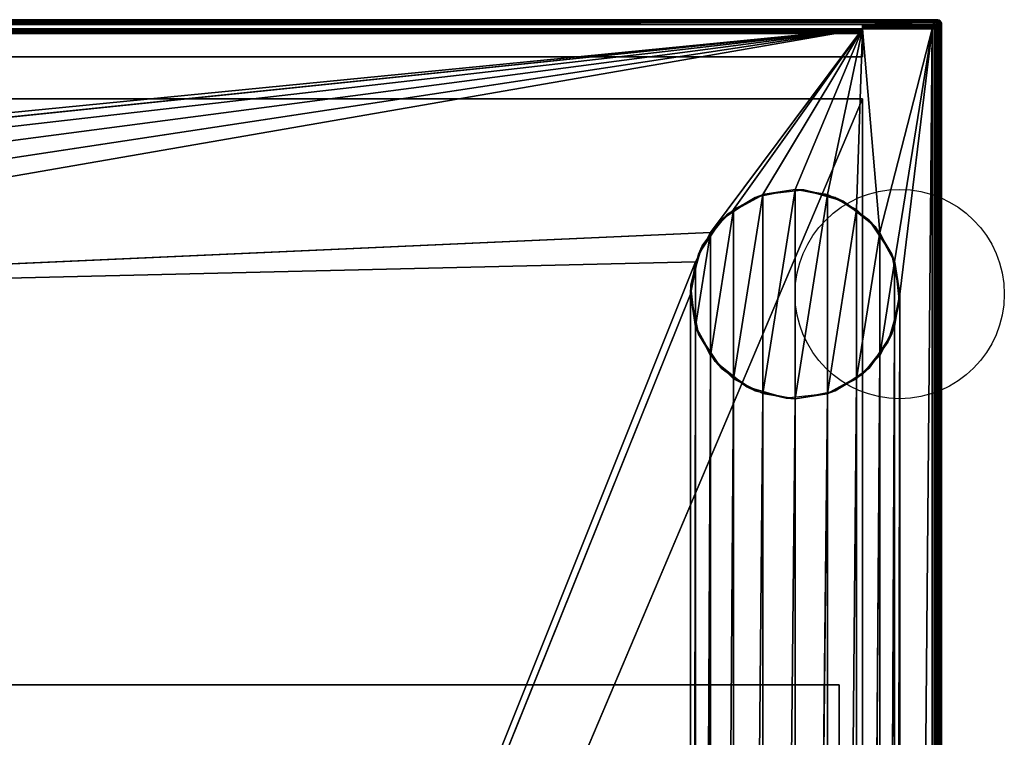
# Model space of a CAD drawing. Header units: millimetres. Extents: x -10 to 414, y -927 to 10.
# Tile 38 of 38: x 202 to 414, y -154 to 0. Entities that reach past the tile are written whole.
import ezdxf

# ---------------------------------------------------------------- set-up
doc = ezdxf.new("R2010")
doc.units = ezdxf.units.MM
doc.header["$MEASUREMENT"] = 0
for name, color, linetype, lineweight in [('0 Misc', 7, 'Continuous', 35), ('10 Raster Images', 7, 'Continuous', 35), ('5 Hatches', 7, 'Continuous', 35)]:
    doc.layers.add(name, color=color, linetype=linetype, lineweight=lineweight)

msp = doc.modelspace()

# ---------------------------------------------------------------- linework, layer by layer
at = {"layer": '0 Misc', "color": 160, "linetype": 'Continuous', "lineweight": 25}
for p, q in [((1, 0, 700), (399, 0, 700)), ((399, 0, 720), (1, 0, 720)), ((399, 0, 700), (399, 0, 720)), ((1, -1, 721), (399, -1, 721)), ((383, -1, 699), (17, -1, 699)), ((383, -2, 34.5), (17, -2, 34.5)), ((17, -2, 13), (383, -2, 13)), ((31.5, -36.5, 13), (383, -2, 13)), ((38.45, -37.6, 13), (383, -2, 13)), ((44.73, -40.8, 13), (383, -2, 13)), ((49.7, -45.77, 13), (383, -2, 13)), ((52.9, -52.05, 13), (383, -2, 13)), ((54, -59, 13), (383, -2, 13)), ((350.3, -45.77, 13), (383, -2, 13)), ((355.27, -40.8, 13), (383, -2, 13)), ((361.55, -37.6, 13), (383, -2, 13)), ((368.5, -36.5, 13), (383, -2, 13)), ((375.45, -37.6, 13), (383, -2, 13)), ((381.73, -40.8, 13), (383, -2, 13)), ((383, -1, 14), (383, -1, 699)), ((383, -1, 699), (383, -8, 699)), ((383, -1, 14), (398, -1, 14)), ((398, -1, 699), (383, -1, 699)), ((383, -8, 35.5), (383, -1, 699)), ((383, -3, 35.5), (383, -1, 699)), ((383, -2.84, 35.49), (383, -1, 699)), ((383, -2.55, 35.39), (383, -1, 699)), ((383, -2.29, 35.21), (383, -1, 699)), ((383, -2.11, 34.95), (383, -1, 699)), ((383, -2.01, 34.66), (383, -1, 699)), ((383, -2, 34.5), (383, -1, 699)), ((383, -2, 13), (383, -1, 699)), ((383, -1.84, 13.01), (383, -1, 699)), ((383, -1.55, 13.11), (383, -1, 699)), ((383, -1.29, 13.29), (383, -1, 699)), ((383, -1.11, 13.55), (383, -1, 699)), ((383, -1.01, 13.84), (383, -1, 699)), ((383, -2, 13), (383, -2, 34.5)), ((398, -2, 13), (383, -2, 13)), ((386.7, -45.77, 13), (383, -2, 13)), ((386.7, -45.77, 13), (398, -2, 13)), ((389.9, -52.05, 13), (398, -2, 13)), ((391, -59, 13), (398, -2, 13)), ((391, -785, 13), (398, -2, 13)), ((398, -1, 14), (398, -1, 699)), ((399, -1, 699), (398, -1, 699)), ((398, -881, 13), (398, -2, 13)), ((398.16, -1.01, 699), (399, -1, 699)), ((398.45, -1.11, 699), (399, -1, 699)), ((398.71, -1.29, 699), (399, -1, 699)), ((398.89, -1.55, 699), (399, -1, 699)), ((398.99, -1.84, 699), (399, -1, 699)), ((399, -2, 699), (399, -1, 699)), ((399, -1, 721), (399, -899, 721)), ((399, -2, 699), (399, -2, 14)), ((399, -2, 14), (399, -881, 14)), ((399, -881, 699), (399, -2, 699)), ((400, -1, 700), (400, -899, 700)), ((400, -899, 720), (400, -1, 720)), ((400, -1, 720), (400, -1, 700)), ((17, -3, 35.5), (383, -3, 35.5)), ((383, -3, 35.5), (383, -8, 35.5)), ((17, -8, 35.5), (383, -8, 35.5)), ((383, -8, 699), (17, -8, 699)), ((383, -8, 35.5), (383, -8, 699)), ((383, -17, 35.5), (17, -17, 35.5)), ((17, -17, 699), (383, -17, 699)), ((17, -881, 699), (383, -17, 699)), ((383, -17, 35.5), (383, -815, 35.5)), ((383, -17, 699), (383, -17, 35.5)), ((383, -17, 699), (383, -881, 699)), ((383, -881, 14), (383, -17, 699)), ((383, -815.71, 35.21), (383, -17, 699)), ((383, -815.45, 35.39), (383, -17, 699)), ((383, -815.16, 35.49), (383, -17, 699)), ((383, -815, 35.5), (383, -17, 699)), ((355.27, -77.2, 1), (361.55, -37.6, 1)), ((361.55, -80.4, 1), (368.5, -36.5, 1)), ((361.55, -80.4, 1), (361.55, -37.6, 1)), ((368.5, -81.5, 1), (368.5, -36.5, 1)), ((368.5, -81.5, 1), (375.45, -37.6, 1)), ((375.45, -80.4, 1), (375.45, -37.6, 1)), ((350.3, -72.23, 1), (355.27, -40.8, 1)), ((355.27, -77.2, 1), (355.27, -40.8, 1)), ((375.45, -80.4, 1), (381.73, -40.8, 1)), ((381.73, -77.2, 1), (381.73, -40.8, 1)), ((54, -59, 13), (350.3, -45.77, 13)), ((347.1, -65.95, 1), (350.3, -45.77, 1)), ((350.3, -72.23, 1), (350.3, -45.77, 1)), ((381.73, -77.2, 1), (386.7, -45.77, 1)), ((386.7, -72.23, 1), (386.7, -45.77, 1)), ((54, -59, 13), (347.1, -52.05, 13)), ((54, -785, 13), (347.1, -52.05, 13)), ((347.1, -65.95, 1), (347.1, -52.05, 1)), ((386.7, -72.23, 1), (389.9, -52.05, 1)), ((389.9, -65.95, 1), (389.9, -52.05, 1)), ((54, -785, 13), (346, -59, 13)), ((346, -785, 13), (346, -59, 13)), ((389.9, -778.05, 13), (391, -59, 13)), ((391, -59, 13), (391, -785, 13)), ((346, -785, 13), (347.1, -65.95, 13)), ((347.1, -778.05, 13), (347.1, -65.95, 13)), ((386.7, -771.77, 13), (389.9, -65.95, 13)), ((389.9, -778.05, 13), (389.9, -65.95, 13)), ((347.1, -778.05, 13), (350.3, -72.23, 13)), ((350.3, -771.77, 13), (350.3, -72.23, 13)), ((381.73, -766.8, 13), (386.7, -72.23, 13)), ((386.7, -771.77, 13), (386.7, -72.23, 13)), ((350.3, -771.77, 13), (355.27, -77.2, 13)), ((355.27, -766.8, 13), (355.27, -77.2, 13)), ((375.45, -763.6, 13), (381.73, -77.2, 13)), ((381.73, -766.8, 13), (381.73, -77.2, 13)), ((355.27, -766.8, 13), (361.55, -80.4, 13)), ((361.55, -763.6, 13), (361.55, -80.4, 13)), ((368.5, -762.5, 13), (375.45, -80.4, 13)), ((375.45, -763.6, 13), (375.45, -80.4, 13)), ((361.55, -763.6, 13), (368.5, -81.5, 13)), ((368.5, -762.5, 13), (368.5, -81.5, 13)), ((22, -143, 668), (378, -143, 668)), ((378, -143, 70.5), (22, -143, 70.5)), ((378, -143, 668), (378, -143, 70.5)), ((378, -159, 668), (378, -143, 668)), ((378, -159, 70.5), (378, -143, 70.5))]:
    msp.add_line(p, q, dxfattribs=at).dxf.unprotected_set("ltscale", 0)
for centre in [(391, -59, 1), (391, -59, 13)]:
    msp.add_circle(centre, 22.5, dxfattribs=at).dxf.unprotected_set("ltscale", 0)
at = {"layer": '0 Misc', "color": 160, "linetype": 'Continuous', "lineweight": 25, "extrusion": (-1, 0, 0)}
for centre, start, end in [((1, 700, -399), 180, 270), ((1, 720, -399), 90, 180), ((3, 34.5, -383), 90, 180)]:
    msp.add_arc(centre, 1, start, end, dxfattribs=at).dxf.unprotected_set("ltscale", 0)
at = {"layer": '0 Misc', "color": 160, "linetype": 'Continuous', "lineweight": 25, "extrusion": (0, 0, -1)}
for centre in [(-399, -1, -700), (-398, -2, -699)]:
    msp.add_arc(centre, 1, 90, 180, dxfattribs=at).dxf.unprotected_set("ltscale", 0)
at = {"layer": '0 Misc', "color": 160, "linetype": 'Continuous', "lineweight": 25}
for centre in [(399, -1, 720), (398, -2, 14)]:
    msp.add_arc(centre, 1, 0, 90, dxfattribs=at).dxf.unprotected_set("ltscale", 0)
at = {"layer": '0 Misc', "color": 160, "linetype": 'Continuous', "lineweight": 25, "extrusion": (1, 0, 0)}
for centre in [(-2, 14, 383), (-2, 14, 398)]:
    msp.add_arc(centre, 1, 270, 0, dxfattribs=at).dxf.unprotected_set("ltscale", 0)
at = {"layer": '0 Misc', "color": 160, "linetype": 'Continuous', "lineweight": 25, "extrusion": (0, -1, 0)}
for centre, start, end in [((398, 14, 2), 270, 0), ((399, 700, 1), 270, 0), ((399, 720, 1), 0, 90)]:
    msp.add_arc(centre, 1, start, end, dxfattribs=at).dxf.unprotected_set("ltscale", 0)
at = {"layer": '0 Misc', "color": 7, "lineweight": 25}
for points, invisible_edges in [([(399, 0, 720), (1, 0, 700), (1, 0, 720)], 1), ([(399, 0, 720), (399, 0, 700), (1, 0, 700)], 12), ([(1, -0.08, 699.62), (399, 0, 700), (399, -0.08, 699.62)], 1), ([(1, -0.08, 699.62), (1, 0, 700), (399, 0, 700)], 12), ([(399, 0, 720), (1, -0.08, 720.38), (399, -0.08, 720.38)], 1), ([(399, 0, 720), (1, 0, 720), (1, -0.08, 720.38)], 12), ([(1, -0.29, 699.29), (399, -0.08, 699.62), (399, -0.29, 699.29)], 1), ([(1, -0.29, 699.29), (1, -0.08, 699.62), (399, -0.08, 699.62)], 12), ([(1, -0.29, 720.71), (399, -0.08, 720.38), (1, -0.08, 720.38)], 1), ([(1, -0.29, 720.71), (399, -0.29, 720.71), (399, -0.08, 720.38)], 12), ([(399, -0.29, 699.29), (1, -0.62, 699.08), (1, -0.29, 699.29)], 1), ([(399, -0.29, 699.29), (399, -0.62, 699.08), (1, -0.62, 699.08)], 12), ([(1, -0.62, 720.92), (399, -0.29, 720.71), (1, -0.29, 720.71)], 1), ([(1, -0.62, 720.92), (399, -0.62, 720.92), (399, -0.29, 720.71)], 12), ([(399, -0.62, 699.08), (2, -1, 699), (1, -0.62, 699.08)], 12), ([(1, -1, 721), (399, -0.62, 720.92), (1, -0.62, 720.92)], 1), ([(1, -1, 721), (399, -1, 721), (399, -0.62, 720.92)], 12), ([(399, -0.62, 699.08), (17, -1, 699), (2, -1, 699)], 12), ([(383, -1, 699), (17, -8, 699), (17, -1, 699)], 1), ([(383, -1, 699), (383, -8, 699), (17, -8, 699)], 12), ([(383, -2, 34.5), (17, -2, 13), (17, -2, 34.5)], 1), ([(383, -2, 34.5), (383, -2, 13), (17, -2, 13)], 12), ([(383, -2, 34.5), (17, -2.08, 34.88), (383, -2.08, 34.88)], 1), ([(383, -2, 34.5), (17, -2, 34.5), (17, -2.08, 34.88)], 12), ([(17, -2.29, 35.21), (383, -2.08, 34.88), (17, -2.08, 34.88)], 1), ([(17, -2.29, 35.21), (383, -2.29, 35.21), (383, -2.08, 34.88)], 12), ([(398, -1, 699), (383, -1, 699), (399, -0.62, 699.08)], 2), ([(383, -1, 14), (398, -1.08, 13.62), (383, -1.08, 13.62)], 1), ([(383, -1, 14), (398, -1, 14), (398, -1.08, 13.62)], 12), ([(398, -1, 14), (383, -1, 699), (398, -1, 699)], 1), ([(398, -1, 14), (383, -1, 14), (383, -1, 699)], 12), ([(398, -1.29, 13.29), (383, -1.08, 13.62), (398, -1.08, 13.62)], 1), ([(398, -1.29, 13.29), (383, -1.29, 13.29), (383, -1.08, 13.62)], 12), ([(398, -1.62, 13.08), (383, -1.29, 13.29), (398, -1.29, 13.29)], 1), ([(398, -1.62, 13.08), (383, -1.62, 13.08), (383, -1.29, 13.29)], 12), ([(398, -2, 13), (383, -1.62, 13.08), (398, -1.62, 13.08)], 1), ([(398, -2, 13), (383, -2, 13), (383, -1.62, 13.08)], 12), ([(398, -1, 699), (399, -0.62, 699.08), (399, -1, 699)], 1), ([(398, -1, 14), (398.38, -1.08, 699), (398.38, -1.08, 14)], 1), ([(398, -1, 14), (398, -1, 699), (398.38, -1.08, 699)], 12), ([(398, -881, 13), (398.38, -2, 13.08), (398.38, -881, 13.08)], 1), ([(398, -881, 13), (398, -2, 13), (398.38, -2, 13.08)], 12), ([(398.05, -1.09, 13.58), (398.34, -1.25, 13.43), (398.09, -1.22, 13.38)], 1), ([(398.05, -1.09, 13.58), (398.3, -1.11, 13.65), (398.34, -1.25, 13.43)], 12), ([(398.09, -1.38, 13.22), (398.3, -1.65, 13.11), (398.05, -1.58, 13.09)], 1), ([(398.09, -1.22, 13.38), (398.34, -1.43, 13.25), (398.09, -1.38, 13.22)], 1), ([(398.09, -1.22, 13.38), (398.34, -1.25, 13.43), (398.34, -1.43, 13.25)], 12), ([(398.09, -1.38, 13.22), (398.34, -1.43, 13.25), (398.3, -1.65, 13.11)], 12), ([(398.53, -1.19, 13.75), (398.22, -1.03, 13.89), (398.45, -1.11, 14)], 1), ([(398.53, -1.19, 13.75), (398.3, -1.11, 13.65), (398.22, -1.03, 13.89)], 12), ([(398.45, -2, 13.11), (398.22, -1.89, 13.03), (398.3, -1.65, 13.11)], 12), ([(398.34, -1.25, 13.43), (398.3, -1.11, 13.65), (398.53, -1.19, 13.75)], 12), ([(398.57, -1.52, 13.33), (398.3, -1.65, 13.11), (398.34, -1.43, 13.25)], 1), ([(398.57, -1.52, 13.33), (398.53, -1.75, 13.19), (398.3, -1.65, 13.11)], 12), ([(398.45, -2, 13.11), (398.3, -1.65, 13.11), (398.53, -1.75, 13.19)], 1), ([(398.34, -1.25, 13.43), (398.53, -1.19, 13.75), (398.57, -1.33, 13.52)], 1), ([(398.34, -1.43, 13.25), (398.34, -1.25, 13.43), (398.57, -1.33, 13.52)], 12), ([(398.34, -1.43, 13.25), (398.57, -1.33, 13.52), (398.57, -1.52, 13.33)], 1), ([(398.38, -1.08, 14), (398.71, -1.29, 699), (398.71, -1.29, 14)], 1), ([(398.38, -1.08, 14), (398.38, -1.08, 699), (398.71, -1.29, 699)], 12), ([(398.71, -2, 13.29), (398.38, -881, 13.08), (398.38, -2, 13.08)], 1), ([(398.71, -2, 13.29), (398.71, -881, 13.29), (398.38, -881, 13.08)], 12), ([(398.53, -1.19, 13.75), (398.76, -1.46, 13.65), (398.57, -1.33, 13.52)], 1), ([(398.53, -1.19, 13.75), (398.72, -1.32, 13.87), (398.76, -1.46, 13.65)], 12), ([(398.72, -1.87, 13.32), (398.53, -1.75, 13.19), (398.57, -1.52, 13.33)], 12), ([(398.76, -1.46, 13.65), (398.57, -1.52, 13.33), (398.57, -1.33, 13.52)], 1), ([(398.76, -1.46, 13.65), (398.76, -1.65, 13.46), (398.57, -1.52, 13.33)], 12), ([(398.72, -1.87, 13.32), (398.57, -1.52, 13.33), (398.76, -1.65, 13.46)], 1), ([(398.71, -1.29, 14), (398.92, -1.62, 699), (398.92, -1.62, 14)], 1), ([(398.71, -1.29, 14), (398.71, -1.29, 699), (398.92, -1.62, 699)], 12), ([(398.92, -2, 13.62), (398.71, -881, 13.29), (398.71, -2, 13.29)], 1), ([(398.92, -2, 13.62), (398.92, -881, 13.62), (398.71, -881, 13.29)], 12), ([(398.9, -1.63, 13.79), (398.72, -1.32, 13.87), (398.87, -1.5, 13.99)], 1), ([(398.9, -1.63, 13.79), (398.76, -1.46, 13.65), (398.72, -1.32, 13.87)], 12), ([(398.87, -1.99, 13.5), (398.72, -1.87, 13.32), (398.76, -1.65, 13.46)], 12), ([(398.9, -1.63, 13.79), (398.76, -1.65, 13.46), (398.76, -1.46, 13.65)], 1), ([(398.9, -1.63, 13.79), (398.9, -1.79, 13.63), (398.76, -1.65, 13.46)], 12), ([(398.87, -1.99, 13.5), (398.76, -1.65, 13.46), (398.9, -1.79, 13.63)], 1), ([(398.9, -1.63, 13.79), (398.98, -1.95, 13.82), (398.9, -1.79, 13.63)], 1), ([(398.9, -1.63, 13.79), (398.98, -1.82, 13.95), (398.98, -1.95, 13.82)], 12), ([(399, -2, 699), (398.92, -1.62, 14), (398.92, -1.62, 699)], 1), ([(399, -2, 699), (399, -2, 14), (398.92, -1.62, 14)], 12), ([(399, -2, 14), (398.92, -881, 13.62), (398.92, -2, 13.62)], 1), ([(399, -2, 14), (399, -881, 14), (398.92, -881, 13.62)], 12), ([(399, 0, 700), (399.38, -0.08, 720), (399.38, -0.08, 700)], 1), ([(399, 0, 700), (399, 0, 720), (399.38, -0.08, 720)], 12), ([(399.25, -0.47, 699.19), (399.11, -0.78, 699.03), (399, -0.55, 699.11)], 1), ([(399, -0.55, 720.89), (399.35, -0.7, 720.89), (399.25, -0.47, 720.81)], 1), ([(399, -0.55, 720.89), (399.11, -0.78, 720.97), (399.35, -0.7, 720.89)], 12), ([(399, -1, 699), (399.38, -899, 699.08), (399, -2, 699)], 1), ([(399, -1, 699), (399.38, -1, 699.08), (399.38, -899, 699.08)], 12), ([(399, -1, 721), (399.38, -899, 720.92), (399.38, -1, 720.92)], 1), ([(399, -1, 721), (399, -899, 721), (399.38, -899, 720.92)], 12), ([(399.38, -899, 699.08), (399, -881, 699), (399, -2, 699)], 12), ([(399.21, -0.1, 699.63), (399.13, -0.28, 699.32), (399.01, -0.13, 699.5)], 1), ([(399.01, -0.13, 720.5), (399.35, -0.24, 720.54), (399.21, -0.1, 720.37)], 1), ([(399.01, -0.13, 720.5), (399.13, -0.28, 720.68), (399.35, -0.24, 720.54)], 12), ([(399.21, -0.1, 699.63), (399.05, -0.02, 699.82), (399.18, -0.02, 699.95)], 12), ([(399.37, -0.1, 720.21), (399.05, -0.02, 720.18), (399.21, -0.1, 720.37)], 1), ([(399.37, -0.1, 720.21), (399.18, -0.02, 720.05), (399.05, -0.02, 720.18)], 12), ([(399.25, -0.47, 699.19), (399.35, -0.7, 699.11), (399.11, -0.78, 699.03)], 12), ([(399.21, -0.1, 699.63), (399.35, -0.24, 699.46), (399.13, -0.28, 699.32)], 12), ([(399.35, -0.24, 699.46), (399.25, -0.47, 699.19), (399.13, -0.28, 699.32)], 1), ([(399.13, -0.28, 720.68), (399.48, -0.43, 720.67), (399.35, -0.24, 720.54)], 1), ([(399.13, -0.28, 720.68), (399.25, -0.47, 720.81), (399.48, -0.43, 720.67)], 12), ([(399.21, -0.1, 699.63), (399.18, -0.02, 699.95), (399.37, -0.1, 699.79)], 1), ([(399.35, -0.24, 699.46), (399.21, -0.1, 699.63), (399.37, -0.1, 699.79)], 12), ([(399.21, -0.1, 720.37), (399.54, -0.24, 720.35), (399.37, -0.1, 720.21)], 1), ([(399.21, -0.1, 720.37), (399.35, -0.24, 720.54), (399.54, -0.24, 720.35)], 12), ([(399.35, -0.24, 699.46), (399.48, -0.43, 699.33), (399.25, -0.47, 699.19)], 12), ([(399.35, -0.7, 699.11), (399.25, -0.47, 699.19), (399.48, -0.43, 699.33)], 12), ([(399.57, -0.66, 720.75), (399.48, -0.43, 720.67), (399.25, -0.47, 720.81)], 12), ([(399.57, -0.66, 720.75), (399.25, -0.47, 720.81), (399.35, -0.7, 720.89)], 1), ([(399.35, -0.24, 699.46), (399.37, -0.1, 699.79), (399.54, -0.24, 699.65)], 1), ([(399.48, -0.43, 699.33), (399.35, -0.24, 699.46), (399.54, -0.24, 699.65)], 12), ([(399.54, -0.24, 720.35), (399.35, -0.24, 720.54), (399.48, -0.43, 720.67)], 12), ([(399.35, -0.7, 699.11), (399.48, -0.43, 699.33), (399.57, -0.66, 699.25)], 1), ([(399.57, -0.66, 699.25), (399.42, -0.95, 699.09), (399.35, -0.7, 699.11)], 1), ([(399.35, -0.7, 720.89), (399.62, -0.91, 720.78), (399.57, -0.66, 720.75)], 1), ([(399.35, -0.7, 720.89), (399.42, -0.95, 720.91), (399.62, -0.91, 720.78)], 12), ([(399.54, -0.24, 699.65), (399.37, -0.1, 699.79), (399.5, -0.13, 699.99)], 12), ([(399.37, -0.1, 720.21), (399.68, -0.28, 720.13), (399.5, -0.13, 720.01)], 1), ([(399.37, -0.1, 720.21), (399.54, -0.24, 720.35), (399.68, -0.28, 720.13)], 12), ([(399.71, -0.29, 720), (399.38, -0.08, 700), (399.38, -0.08, 720)], 1), ([(399.71, -0.29, 720), (399.71, -0.29, 700), (399.38, -0.08, 700)], 12), ([(399.38, -899, 699.08), (399.71, -1, 699.29), (399.71, -899, 699.29)], 1), ([(399.38, -899, 699.08), (399.38, -1, 699.08), (399.71, -1, 699.29)], 12), ([(399.38, -1, 720.92), (399.71, -899, 720.71), (399.71, -1, 720.71)], 1), ([(399.38, -1, 720.92), (399.38, -899, 720.92), (399.71, -899, 720.71)], 12), ([(399.57, -0.66, 699.25), (399.62, -0.91, 699.22), (399.42, -0.95, 699.09)], 12), ([(399.48, -0.43, 699.33), (399.54, -0.24, 699.65), (399.67, -0.43, 699.52)], 1), ([(399.54, -0.24, 720.35), (399.48, -0.43, 720.67), (399.67, -0.43, 720.48)], 1), ([(399.57, -0.66, 699.25), (399.48, -0.43, 699.33), (399.67, -0.43, 699.52)], 12), ([(399.67, -0.43, 720.48), (399.48, -0.43, 720.67), (399.57, -0.66, 720.75)], 12), ([(399.54, -0.24, 699.65), (399.5, -0.13, 699.99), (399.68, -0.28, 699.87)], 1), ([(399.67, -0.43, 699.52), (399.54, -0.24, 699.65), (399.68, -0.28, 699.87)], 12), ([(399.54, -0.24, 720.35), (399.81, -0.47, 720.25), (399.68, -0.28, 720.13)], 1), ([(399.54, -0.24, 720.35), (399.67, -0.43, 720.48), (399.81, -0.47, 720.25)], 12), ([(399.57, -0.66, 699.25), (399.67, -0.43, 699.52), (399.75, -0.66, 699.43)], 1), ([(399.67, -0.43, 720.48), (399.57, -0.66, 720.75), (399.75, -0.66, 720.57)], 1), ([(399.75, -0.66, 699.43), (399.62, -0.91, 699.22), (399.57, -0.66, 699.25)], 1), ([(399.78, -0.91, 720.62), (399.57, -0.66, 720.75), (399.62, -0.91, 720.78)], 1), ([(399.78, -0.91, 720.62), (399.75, -0.66, 720.57), (399.57, -0.66, 720.75)], 12), ([(399.75, -0.66, 699.43), (399.78, -0.91, 699.38), (399.62, -0.91, 699.22)], 12), ([(399.67, -0.43, 699.52), (399.68, -0.28, 699.87), (399.81, -0.47, 699.75)], 1), ([(399.67, -0.43, 699.52), (399.89, -0.7, 699.65), (399.75, -0.66, 699.43)], 1), ([(399.67, -0.43, 699.52), (399.81, -0.47, 699.75), (399.89, -0.7, 699.65)], 12), ([(399.89, -0.7, 720.35), (399.67, -0.43, 720.48), (399.75, -0.66, 720.57)], 1), ([(399.89, -0.7, 720.35), (399.81, -0.47, 720.25), (399.67, -0.43, 720.48)], 12), ([(399.92, -0.62, 720), (399.71, -0.29, 700), (399.71, -0.29, 720)], 1), ([(399.92, -0.62, 720), (399.92, -0.62, 700), (399.71, -0.29, 700)], 12), ([(399.92, -1, 699.62), (399.71, -899, 699.29), (399.71, -1, 699.29)], 1), ([(399.92, -1, 699.62), (399.92, -899, 699.62), (399.71, -899, 699.29)], 12), ([(399.71, -1, 720.71), (399.92, -899, 720.38), (399.92, -1, 720.38)], 1), ([(399.71, -1, 720.71), (399.71, -899, 720.71), (399.92, -899, 720.38)], 12), ([(399.89, -0.7, 699.65), (399.78, -0.91, 699.38), (399.75, -0.66, 699.43)], 1), ([(399.91, -0.95, 720.42), (399.75, -0.66, 720.57), (399.78, -0.91, 720.62)], 1), ([(399.91, -0.95, 720.42), (399.89, -0.7, 720.35), (399.75, -0.66, 720.57)], 12), ([(399.89, -0.7, 699.65), (399.91, -0.95, 699.58), (399.78, -0.91, 699.38)], 12), ([(399.89, -0.55, 700), (399.89, -0.7, 699.65), (399.81, -0.47, 699.75)], 1), ([(399.81, -0.47, 720.25), (399.97, -0.78, 720.11), (399.89, -0.55, 720)], 1), ([(399.81, -0.47, 720.25), (399.89, -0.7, 720.35), (399.97, -0.78, 720.11)], 12), ([(399.89, -0.55, 700), (399.97, -0.78, 699.89), (399.89, -0.7, 699.65)], 12), ([(400, -1, 720), (399.92, -0.62, 700), (399.92, -0.62, 720)], 1), ([(400, -1, 720), (400, -1, 700), (399.92, -0.62, 700)], 12), ([(400, -1, 700), (399.92, -899, 699.62), (399.92, -1, 699.62)], 1), ([(400, -1, 700), (400, -899, 700), (399.92, -899, 699.62)], 12), ([(400, -899, 720), (399.92, -1, 720.38), (399.92, -899, 720.38)], 1), ([(400, -899, 720), (400, -1, 720), (399.92, -1, 720.38)], 12), ([(400, -899, 720), (400, -1, 700), (400, -1, 720)], 1), ([(400, -899, 720), (400, -899, 700), (400, -1, 700)], 12), ([(17, -2.62, 35.42), (383, -2.29, 35.21), (17, -2.29, 35.21)], 1), ([(17, -2.62, 35.42), (383, -2.62, 35.42), (383, -2.29, 35.21)], 12), ([(17, -3, 35.5), (383, -2.62, 35.42), (17, -2.62, 35.42)], 1), ([(17, -3, 35.5), (383, -3, 35.5), (383, -2.62, 35.42)], 12), ([(17, -3, 35.5), (383, -8, 35.5), (383, -3, 35.5)], 1), ([(17, -3, 35.5), (17, -8, 35.5), (383, -8, 35.5)], 12), ([(17, -8, 35.5), (383, -8, 699), (383, -8, 35.5)], 1), ([(17, -8, 35.5), (17, -8, 699), (383, -8, 699)], 12), ([(383, -815, 35.5), (17, -17, 35.5), (17, -815, 35.5)], 1), ([(383, -815, 35.5), (383, -17, 35.5), (17, -17, 35.5)], 12), ([(383, -17, 35.5), (17, -17, 699), (17, -17, 35.5)], 1), ([(383, -17, 35.5), (383, -17, 699), (17, -17, 699)], 12), ([(378, -143, 668), (22, -143, 70.5), (22, -143, 668)], 1), ([(378, -143, 668), (378, -143, 70.5), (22, -143, 70.5)], 12), ([(378, -159, 668), (22, -143, 668), (22, -159, 668)], 1), ([(378, -159, 668), (378, -143, 668), (22, -143, 668)], 12), ([(22, -159, 70.5), (378, -143, 70.5), (378, -159, 70.5)], 1), ([(22, -159, 70.5), (22, -143, 70.5), (378, -143, 70.5)], 12), ([(378, -159, 70.5), (378, -143, 668), (378, -159, 668)], 1), ([(378, -159, 70.5), (378, -143, 70.5), (378, -143, 668)], 12)]:
    msp.add_3dface(points, dxfattribs=dict(at, invisible_edges=invisible_edges))
for points in [[(399, -0.62, 699.08), (383, -1, 699), (17, -1, 699)], [(31.5, -36.5, 13), (17, -2, 13), (383, -2, 13)], [(31.5, -36.5, 13), (383, -2, 13), (38.45, -37.6, 13)], [(38.45, -37.6, 13), (383, -2, 13), (44.73, -40.8, 13)], [(44.73, -40.8, 13), (383, -2, 13), (49.7, -45.77, 13)], [(49.7, -45.77, 13), (383, -2, 13), (52.9, -52.05, 13)], [(52.9, -52.05, 13), (383, -2, 13), (54, -59, 13)], [(54, -59, 13), (383, -2, 13), (350.3, -45.77, 13)], [(350.3, -45.77, 13), (383, -2, 13), (355.27, -40.8, 13)], [(355.27, -40.8, 13), (383, -2, 13), (361.55, -37.6, 13)], [(361.55, -37.6, 13), (383, -2, 13), (368.5, -36.5, 13)], [(368.5, -36.5, 13), (383, -2, 13), (375.45, -37.6, 13)], [(375.45, -37.6, 13), (383, -2, 13), (381.73, -40.8, 13)], [(381.73, -40.8, 13), (383, -2, 13), (386.7, -45.77, 13)], [(383, -1, 699), (383, -8, 35.5), (383, -8, 699)], [(383, -8, 35.5), (383, -1, 699), (383, -3, 35.5)], [(383, -3, 35.5), (383, -1, 699), (383, -2.84, 35.49)], [(383, -2.84, 35.49), (383, -1, 699), (383, -2.55, 35.39)], [(383, -2.55, 35.39), (383, -1, 699), (383, -2.29, 35.21)], [(383, -2.29, 35.21), (383, -1, 699), (383, -2.11, 34.95)], [(383, -2.11, 34.95), (383, -1, 699), (383, -2.01, 34.66)], [(383, -2.01, 34.66), (383, -1, 699), (383, -2, 34.5)], [(383, -2, 34.5), (383, -1, 699), (383, -2, 13)], [(383, -2, 13), (383, -1, 699), (383, -1.84, 13.01)], [(383, -1.84, 13.01), (383, -1, 699), (383, -1.55, 13.11)], [(383, -1.55, 13.11), (383, -1, 699), (383, -1.29, 13.29)], [(383, -1.29, 13.29), (383, -1, 699), (383, -1.11, 13.55)], [(383, -1.11, 13.55), (383, -1, 699), (383, -1.01, 13.84)], [(383, -1.01, 13.84), (383, -1, 699), (383, -1, 14)], [(386.7, -45.77, 13), (383, -2, 13), (398, -2, 13)], [(386.7, -45.77, 13), (398, -2, 13), (389.9, -52.05, 13)], [(389.9, -52.05, 13), (398, -2, 13), (391, -59, 13)], [(391, -59, 13), (398, -2, 13), (391, -785, 13)], [(398, -881, 13), (391, -785, 13), (398, -2, 13)], [(398, -1.08, 13.62), (398, -1, 14), (398.05, -1.09, 13.58)], [(398.05, -1.09, 13.58), (398, -1, 14), (398.22, -1.03, 13.89)], [(398.22, -1.03, 13.89), (398, -1, 14), (398.38, -1.08, 14)], [(399, -1, 699), (398.16, -1.01, 699), (398, -1, 699)], [(398, -1.08, 13.62), (398.09, -1.22, 13.38), (398, -1.29, 13.29)], [(398, -1.08, 13.62), (398.05, -1.09, 13.58), (398.09, -1.22, 13.38)], [(398.09, -1.22, 13.38), (398.09, -1.38, 13.22), (398, -1.29, 13.29)], [(398.05, -1.58, 13.09), (398, -1.62, 13.08), (398, -1.29, 13.29)], [(398.09, -1.38, 13.22), (398.05, -1.58, 13.09), (398, -1.29, 13.29)], [(398.05, -1.58, 13.09), (398.3, -1.65, 13.11), (398, -1.62, 13.08)], [(398, -1.62, 13.08), (398.22, -1.89, 13.03), (398, -2, 13)], [(398.3, -1.65, 13.11), (398.22, -1.89, 13.03), (398, -1.62, 13.08)], [(398.22, -1.89, 13.03), (398.38, -2, 13.08), (398, -2, 13)], [(398.05, -1.09, 13.58), (398.22, -1.03, 13.89), (398.3, -1.11, 13.65)], [(398.16, -1.01, 699), (399, -1, 699), (398.45, -1.11, 699)], [(398.45, -1.11, 14), (398.22, -1.03, 13.89), (398.38, -1.08, 14)], [(398.45, -2, 13.11), (398.38, -2, 13.08), (398.22, -1.89, 13.03)], [(398.45, -1.11, 14), (398.38, -1.08, 14), (398.71, -1.29, 14)], [(398.45, -2, 13.11), (398.71, -2, 13.29), (398.38, -2, 13.08)], [(398.45, -1.11, 699), (399, -1, 699), (398.71, -1.29, 699)], [(398.53, -1.19, 13.75), (398.45, -1.11, 14), (398.71, -1.29, 14)], [(398.53, -1.75, 13.19), (398.71, -2, 13.29), (398.45, -2, 13.11)], [(398.53, -1.19, 13.75), (398.71, -1.29, 14), (398.72, -1.32, 13.87)], [(398.71, -2, 13.29), (398.53, -1.75, 13.19), (398.72, -1.87, 13.32)], [(398.71, -1.29, 699), (399, -1, 699), (398.89, -1.55, 699)], [(398.87, -1.5, 13.99), (398.72, -1.32, 13.87), (398.71, -1.29, 14)], [(398.92, -1.62, 14), (398.87, -1.5, 13.99), (398.71, -1.29, 14)], [(398.87, -1.99, 13.5), (398.71, -2, 13.29), (398.72, -1.87, 13.32)], [(398.71, -2, 13.29), (398.87, -1.99, 13.5), (398.92, -2, 13.62)], [(398.92, -1.62, 14), (398.9, -1.63, 13.79), (398.87, -1.5, 13.99)], [(398.9, -1.79, 13.63), (398.92, -2, 13.62), (398.87, -1.99, 13.5)], [(398.89, -1.55, 699), (399, -1, 699), (398.99, -1.84, 699)], [(398.98, -1.82, 13.95), (398.9, -1.63, 13.79), (398.92, -1.62, 14)], [(398.9, -1.79, 13.63), (398.98, -1.95, 13.82), (398.92, -2, 13.62)], [(398.92, -1.62, 14), (399, -2, 14), (398.98, -1.82, 13.95)], [(398.98, -1.95, 13.82), (399, -2, 14), (398.92, -2, 13.62)], [(398.98, -1.82, 13.95), (399, -2, 14), (398.98, -1.95, 13.82)], [(398.99, -1.84, 699), (399, -1, 699), (399, -2, 699)], [(399.05, -0.02, 699.82), (399, -0.08, 699.62), (399, 0, 700)], [(399.18, -0.02, 699.95), (399.05, -0.02, 699.82), (399, 0, 700)], [(399.18, -0.02, 699.95), (399, 0, 700), (399.38, -0.08, 700)], [(399.18, -0.02, 720.05), (399, 0, 720), (399.05, -0.02, 720.18)], [(399.18, -0.02, 720.05), (399.38, -0.08, 720), (399, 0, 720)], [(399.05, -0.02, 720.18), (399, 0, 720), (399, -0.08, 720.38)], [(399.21, -0.1, 699.63), (399, -0.08, 699.62), (399.05, -0.02, 699.82)], [(399.05, -0.02, 720.18), (399, -0.08, 720.38), (399.21, -0.1, 720.37)], [(399.01, -0.13, 699.5), (399, -0.29, 699.29), (399, -0.08, 699.62)], [(399.21, -0.1, 699.63), (399.01, -0.13, 699.5), (399, -0.08, 699.62)], [(399.01, -0.13, 720.5), (399.21, -0.1, 720.37), (399, -0.08, 720.38)], [(399, -0.29, 720.71), (399.01, -0.13, 720.5), (399, -0.08, 720.38)], [(399.13, -0.28, 699.32), (399, -0.29, 699.29), (399.01, -0.13, 699.5)], [(399, -0.29, 720.71), (399.13, -0.28, 720.68), (399.01, -0.13, 720.5)], [(399.25, -0.47, 699.19), (399, -0.29, 699.29), (399.13, -0.28, 699.32)], [(399.13, -0.28, 720.68), (399, -0.29, 720.71), (399.25, -0.47, 720.81)], [(399, -0.62, 699.08), (399, -0.29, 699.29), (399, -0.55, 699.11)], [(399, -0.55, 699.11), (399, -0.29, 699.29), (399.25, -0.47, 699.19)], [(399, -0.55, 720.89), (399.25, -0.47, 720.81), (399, -0.29, 720.71)], [(399, -0.62, 720.92), (399, -0.55, 720.89), (399, -0.29, 720.71)], [(399, -0.62, 699.08), (399, -0.55, 699.11), (399.11, -0.78, 699.03)], [(399, -0.62, 720.92), (399.11, -0.78, 720.97), (399, -0.55, 720.89)], [(399, -0.62, 699.08), (399.11, -0.78, 699.03), (399, -1, 699)], [(399.11, -0.78, 720.97), (399, -0.62, 720.92), (399, -1, 721)], [(399.11, -0.78, 699.03), (399.38, -1, 699.08), (399, -1, 699)], [(399.38, -1, 720.92), (399.11, -0.78, 720.97), (399, -1, 721)], [(399.35, -0.7, 699.11), (399.42, -0.95, 699.09), (399.11, -0.78, 699.03)], [(399.35, -0.7, 720.89), (399.11, -0.78, 720.97), (399.38, -1, 720.92)], [(399.42, -0.95, 699.09), (399.38, -1, 699.08), (399.11, -0.78, 699.03)], [(399.38, -0.08, 700), (399.37, -0.1, 699.79), (399.18, -0.02, 699.95)], [(399.37, -0.1, 720.21), (399.38, -0.08, 720), (399.18, -0.02, 720.05)], [(399.35, -0.7, 720.89), (399.38, -1, 720.92), (399.42, -0.95, 720.91)], [(399.37, -0.1, 699.79), (399.38, -0.08, 700), (399.5, -0.13, 699.99)], [(399.37, -0.1, 720.21), (399.5, -0.13, 720.01), (399.38, -0.08, 720)], [(399.71, -0.29, 700), (399.5, -0.13, 699.99), (399.38, -0.08, 700)], [(399.5, -0.13, 720.01), (399.71, -0.29, 720), (399.38, -0.08, 720)], [(399.62, -0.91, 699.22), (399.71, -1, 699.29), (399.38, -1, 699.08)], [(399.42, -0.95, 699.09), (399.62, -0.91, 699.22), (399.38, -1, 699.08)], [(399.42, -0.95, 720.91), (399.38, -1, 720.92), (399.71, -1, 720.71)], [(399.42, -0.95, 720.91), (399.71, -1, 720.71), (399.62, -0.91, 720.78)], [(399.71, -0.29, 700), (399.68, -0.28, 699.87), (399.5, -0.13, 699.99)], [(399.5, -0.13, 720.01), (399.68, -0.28, 720.13), (399.71, -0.29, 720)], [(399.62, -0.91, 699.22), (399.78, -0.91, 699.38), (399.71, -1, 699.29)], [(399.78, -0.91, 720.62), (399.62, -0.91, 720.78), (399.71, -1, 720.71)], [(399.81, -0.47, 699.75), (399.68, -0.28, 699.87), (399.71, -0.29, 700)], [(399.68, -0.28, 720.13), (399.81, -0.47, 720.25), (399.71, -0.29, 720)], [(399.89, -0.55, 700), (399.81, -0.47, 699.75), (399.71, -0.29, 700)], [(399.92, -0.62, 700), (399.89, -0.55, 700), (399.71, -0.29, 700)], [(399.71, -0.29, 720), (399.89, -0.55, 720), (399.92, -0.62, 720)], [(399.89, -0.55, 720), (399.71, -0.29, 720), (399.81, -0.47, 720.25)], [(399.71, -1, 699.29), (399.78, -0.91, 699.38), (399.91, -0.95, 699.58)], [(399.92, -1, 720.38), (399.78, -0.91, 720.62), (399.71, -1, 720.71)], [(399.71, -1, 699.29), (399.91, -0.95, 699.58), (399.92, -1, 699.62)], [(399.92, -1, 720.38), (399.91, -0.95, 720.42), (399.78, -0.91, 720.62)], [(399.92, -0.62, 700), (399.97, -0.78, 699.89), (399.89, -0.55, 700)], [(399.92, -0.62, 720), (399.89, -0.55, 720), (399.97, -0.78, 720.11)], [(399.97, -0.78, 699.89), (399.92, -1, 699.62), (399.89, -0.7, 699.65)], [(399.91, -0.95, 699.58), (399.89, -0.7, 699.65), (399.92, -1, 699.62)], [(399.97, -0.78, 720.11), (399.89, -0.7, 720.35), (399.91, -0.95, 720.42)], [(399.97, -0.78, 720.11), (399.91, -0.95, 720.42), (399.92, -1, 720.38)], [(399.92, -0.62, 700), (400, -1, 700), (399.97, -0.78, 699.89)], [(399.92, -0.62, 720), (399.97, -0.78, 720.11), (400, -1, 720)], [(399.97, -0.78, 699.89), (400, -1, 700), (399.92, -1, 699.62)], [(399.97, -0.78, 720.11), (399.92, -1, 720.38), (400, -1, 720)], [(383, -17, 699), (17, -881, 699), (17, -17, 699)], [(17, -881, 699), (383, -17, 699), (383, -881, 699)], [(383, -17, 699), (383, -881, 14), (383, -881, 699)], [(383, -881, 14), (383, -17, 699), (383, -815.71, 35.21)], [(383, -815.71, 35.21), (383, -17, 699), (383, -815.45, 35.39)], [(383, -815.45, 35.39), (383, -17, 699), (383, -815.16, 35.49)], [(383, -815.16, 35.49), (383, -17, 699), (383, -815, 35.5)], [(383, -815, 35.5), (383, -17, 699), (383, -17, 35.5)], [(355.27, -77.2, 1), (355.27, -40.8, 1), (361.55, -37.6, 1)], [(355.27, -77.2, 1), (361.55, -37.6, 1), (361.55, -80.4, 1)], [(361.55, -80.4, 1), (361.55, -37.6, 1), (368.5, -36.5, 1)], [(361.55, -80.4, 1), (368.5, -36.5, 1), (368.5, -81.5, 1)], [(368.5, -81.5, 1), (368.5, -36.5, 1), (375.45, -37.6, 1)], [(368.5, -81.5, 1), (375.45, -37.6, 1), (375.45, -80.4, 1)], [(375.45, -80.4, 1), (375.45, -37.6, 1), (381.73, -40.8, 1)], [(350.3, -72.23, 1), (350.3, -45.77, 1), (355.27, -40.8, 1)], [(350.3, -72.23, 1), (355.27, -40.8, 1), (355.27, -77.2, 1)], [(375.45, -80.4, 1), (381.73, -40.8, 1), (381.73, -77.2, 1)], [(381.73, -77.2, 1), (381.73, -40.8, 1), (386.7, -45.77, 1)], [(54, -59, 13), (350.3, -45.77, 13), (347.1, -52.05, 13)], [(347.1, -65.95, 1), (347.1, -52.05, 1), (350.3, -45.77, 1)], [(347.1, -65.95, 1), (350.3, -45.77, 1), (350.3, -72.23, 1)], [(381.73, -77.2, 1), (386.7, -45.77, 1), (386.7, -72.23, 1)], [(386.7, -72.23, 1), (386.7, -45.77, 1), (389.9, -52.05, 1)], [(54, -59, 13), (347.1, -52.05, 13), (54, -785, 13)], [(54, -785, 13), (347.1, -52.05, 13), (346, -59, 13)], [(347.1, -52.05, 1), (347.1, -65.95, 1), (346, -59, 1)], [(386.7, -72.23, 1), (389.9, -52.05, 1), (389.9, -65.95, 1)], [(389.9, -65.95, 1), (389.9, -52.05, 1), (391, -59, 1)], [(346, -785, 13), (54, -785, 13), (346, -59, 13)], [(347.1, -65.95, 13), (346, -785, 13), (346, -59, 13)], [(389.9, -778.05, 13), (389.9, -65.95, 13), (391, -59, 13)], [(389.9, -778.05, 13), (391, -59, 13), (391, -785, 13)], [(346, -785, 13), (347.1, -65.95, 13), (347.1, -778.05, 13)], [(347.1, -778.05, 13), (347.1, -65.95, 13), (350.3, -72.23, 13)], [(386.7, -771.77, 13), (386.7, -72.23, 13), (389.9, -65.95, 13)], [(386.7, -771.77, 13), (389.9, -65.95, 13), (389.9, -778.05, 13)], [(347.1, -778.05, 13), (350.3, -72.23, 13), (350.3, -771.77, 13)], [(350.3, -771.77, 13), (350.3, -72.23, 13), (355.27, -77.2, 13)], [(381.73, -766.8, 13), (381.73, -77.2, 13), (386.7, -72.23, 13)], [(381.73, -766.8, 13), (386.7, -72.23, 13), (386.7, -771.77, 13)], [(350.3, -771.77, 13), (355.27, -77.2, 13), (355.27, -766.8, 13)], [(355.27, -766.8, 13), (355.27, -77.2, 13), (361.55, -80.4, 13)], [(375.45, -763.6, 13), (375.45, -80.4, 13), (381.73, -77.2, 13)], [(375.45, -763.6, 13), (381.73, -77.2, 13), (381.73, -766.8, 13)], [(355.27, -766.8, 13), (361.55, -80.4, 13), (361.55, -763.6, 13)], [(361.55, -763.6, 13), (361.55, -80.4, 13), (368.5, -81.5, 13)], [(368.5, -762.5, 13), (368.5, -81.5, 13), (375.45, -80.4, 13)], [(368.5, -762.5, 13), (375.45, -80.4, 13), (375.45, -763.6, 13)], [(361.55, -763.6, 13), (368.5, -81.5, 13), (368.5, -762.5, 13)]]:
    msp.add_3dface(points, dxfattribs=at)
at = {"layer": '0 Misc', "color": 164, "lineweight": 25}
for points in [[(361.69, -37.56, 13), (359.89, -38.21, 1), (354, -41.8, 13)], [(361.69, -37.56, 13), (368.5, -36.5, 1), (359.89, -38.21, 1)], [(370.41, -36.58, 13), (368.5, -36.5, 1), (361.69, -37.56, 13)], [(370.41, -36.58, 13), (377.11, -38.21, 1), (368.5, -36.5, 1)], [(378.85, -39.02, 13), (377.11, -38.21, 1), (370.41, -36.58, 13)], [(354, -41.8, 13), (359.89, -38.21, 1), (352.59, -43.09, 1)], [(378.85, -39.02, 13), (384.41, -43.09, 1), (377.11, -38.21, 1)], [(385.7, -44.5, 13), (384.41, -43.09, 1), (378.85, -39.02, 13)], [(354, -41.8, 13), (352.59, -43.09, 1), (348.52, -48.65, 13)], [(348.52, -48.65, 13), (352.59, -43.09, 1), (347.71, -50.39, 1)], [(385.7, -44.5, 13), (389.29, -50.39, 1), (384.41, -43.09, 1)], [(389.94, -52.19, 13), (389.29, -50.39, 1), (385.7, -44.5, 13)], [(348.52, -48.65, 13), (347.71, -50.39, 1), (346.08, -57.09, 13)], [(346.08, -57.09, 13), (347.71, -50.39, 1), (346, -59, 1)], [(389.94, -52.19, 13), (391, -59, 1), (389.29, -50.39, 1)], [(390.92, -60.91, 13), (391, -59, 1), (389.94, -52.19, 13)], [(346.08, -57.09, 13), (346, -59, 1), (347.06, -65.81, 13)], [(347.06, -65.81, 13), (346, -59, 1), (347.71, -67.61, 1)], [(390.92, -60.91, 13), (389.29, -67.61, 1), (391, -59, 1)], [(388.48, -69.35, 13), (389.29, -67.61, 1), (390.92, -60.91, 13)], [(347.06, -65.81, 13), (347.71, -67.61, 1), (351.3, -73.5, 13)], [(351.3, -73.5, 13), (347.71, -67.61, 1), (352.59, -74.91, 1)], [(388.48, -69.35, 13), (384.41, -74.91, 1), (389.29, -67.61, 1)], [(383, -76.2, 13), (384.41, -74.91, 1), (388.48, -69.35, 13)], [(351.3, -73.5, 13), (352.59, -74.91, 1), (358.15, -78.98, 13)], [(358.15, -78.98, 13), (352.59, -74.91, 1), (359.89, -79.79, 1)], [(383, -76.2, 13), (375.31, -80.44, 13), (377.11, -79.79, 1)], [(383, -76.2, 13), (377.11, -79.79, 1), (384.41, -74.91, 1)], [(358.15, -78.98, 13), (359.89, -79.79, 1), (366.59, -81.42, 13)], [(359.89, -79.79, 1), (368.5, -81.5, 1), (366.59, -81.42, 13)], [(368.5, -81.5, 1), (375.31, -80.44, 13), (366.59, -81.42, 13)], [(377.11, -79.79, 1), (375.31, -80.44, 13), (368.5, -81.5, 1)]]:
    msp.add_3dface(points, dxfattribs=at)
at = {"layer": '10 Raster Images', "color": 160, "linetype": 'Continuous', "lineweight": 25}
for p, q in [((383, -2, 13), (17, -2, 13)), ((383, -1, 699), (383, -8, 699)), ((383, -1.01, 13.84), (383, -1, 14)), ((383, -1, 14), (383, -1, 699)), ((383, -1.11, 13.55), (383, -1.01, 13.84)), ((383, -1.29, 13.29), (383, -1.11, 13.55)), ((383, -1.55, 13.11), (383, -1.29, 13.29)), ((383, -1.84, 13.01), (383, -1.55, 13.11)), ((383, -2, 13), (383, -1.84, 13.01)), ((383, -2.01, 34.66), (383, -2, 34.5)), ((383, -2, 34.5), (383, -2, 13)), ((398, -2, 13), (383, -2, 13)), ((383, -2.11, 34.95), (383, -2.01, 34.66)), ((383, -2.29, 35.21), (383, -2.11, 34.95)), ((399, -1, 699), (398, -1, 699)), ((398, -1, 699), (398.16, -1.01, 699)), ((398, -881, 13), (398, -2, 13)), ((398.16, -1.01, 699), (398.45, -1.11, 699)), ((398.45, -1.11, 699), (398.71, -1.29, 699)), ((398.71, -1.29, 699), (398.89, -1.55, 699)), ((398.89, -1.55, 699), (398.99, -1.84, 699)), ((398.99, -1.84, 699), (399, -2, 699)), ((399, -2, 699), (399, -1, 699)), ((383, -2.55, 35.39), (383, -2.29, 35.21)), ((383, -2.84, 35.49), (383, -2.55, 35.39)), ((383, -3, 35.5), (383, -2.84, 35.49)), ((383, -8, 35.5), (383, -3, 35.5)), ((383, -8, 699), (383, -8, 35.5)), ((383, -17, 699), (17, -17, 699)), ((383, -17, 699), (383, -881, 699)), ((383, -815, 35.5), (383, -17, 35.5)), ((383, -17, 35.5), (383, -17, 699)), ((383, -881, 699), (383, -17, 699)), ((361.55, -37.6, 1), (355.27, -40.8, 1)), ((355.27, -40.8, 13), (361.55, -37.6, 13)), ((368.5, -36.5, 1), (361.55, -37.6, 1)), ((361.55, -37.6, 13), (368.5, -36.5, 13)), ((375.45, -37.6, 1), (368.5, -36.5, 1)), ((368.5, -36.5, 13), (375.45, -37.6, 13)), ((381.73, -40.8, 1), (375.45, -37.6, 1)), ((375.45, -37.6, 13), (381.73, -40.8, 13)), ((355.27, -40.8, 1), (350.3, -45.77, 1)), ((350.3, -45.77, 13), (355.27, -40.8, 13)), ((386.7, -45.77, 1), (381.73, -40.8, 1)), ((381.73, -40.8, 13), (386.7, -45.77, 13)), ((350.3, -45.77, 1), (347.1, -52.05, 1)), ((347.1, -52.05, 13), (350.3, -45.77, 13)), ((389.9, -52.05, 1), (386.7, -45.77, 1)), ((386.7, -45.77, 13), (389.9, -52.05, 13)), ((347.1, -52.05, 1), (346, -59, 1)), ((346, -59, 13), (347.1, -52.05, 13)), ((391, -59, 1), (389.9, -52.05, 1)), ((389.9, -52.05, 13), (391, -59, 13)), ((346, -59, 1), (347.1, -65.95, 1)), ((347.1, -65.95, 13), (346, -59, 13)), ((389.9, -65.95, 1), (391, -59, 1)), ((391, -59, 13), (389.9, -65.95, 13)), ((347.1, -65.95, 1), (350.3, -72.23, 1)), ((350.3, -72.23, 13), (347.1, -65.95, 13)), ((386.7, -72.23, 1), (389.9, -65.95, 1)), ((389.9, -65.95, 13), (386.7, -72.23, 13)), ((350.3, -72.23, 1), (355.27, -77.2, 1)), ((355.27, -77.2, 13), (350.3, -72.23, 13)), ((381.73, -77.2, 1), (386.7, -72.23, 1)), ((386.7, -72.23, 13), (381.73, -77.2, 13)), ((355.27, -77.2, 1), (361.55, -80.4, 1)), ((361.55, -80.4, 13), (355.27, -77.2, 13)), ((375.45, -80.4, 1), (381.73, -77.2, 1)), ((381.73, -77.2, 13), (375.45, -80.4, 13)), ((361.55, -80.4, 1), (368.5, -81.5, 1)), ((368.5, -81.5, 13), (361.55, -80.4, 13)), ((368.5, -81.5, 1), (375.45, -80.4, 1)), ((375.45, -80.4, 13), (368.5, -81.5, 13))]:
    msp.add_line(p, q, dxfattribs=at).dxf.unprotected_set("ltscale", 0)
at = {"layer": '5 Hatches', "color": 7, "lineweight": 25}
for points, invisible_edges in [([(399, -899, 721), (1, -1, 721), (1, -899, 721)], 1), ([(399, -899, 721), (399, -1, 721), (1, -1, 721)], 12), ([(399, -2, 699), (399, -881, 14), (399, -2, 14)], 1), ([(399, -2, 699), (399, -881, 699), (399, -881, 14)], 12)]:
    msp.add_3dface(points, dxfattribs=dict(at, invisible_edges=invisible_edges))

doc.saveas('drawing.dxf')
